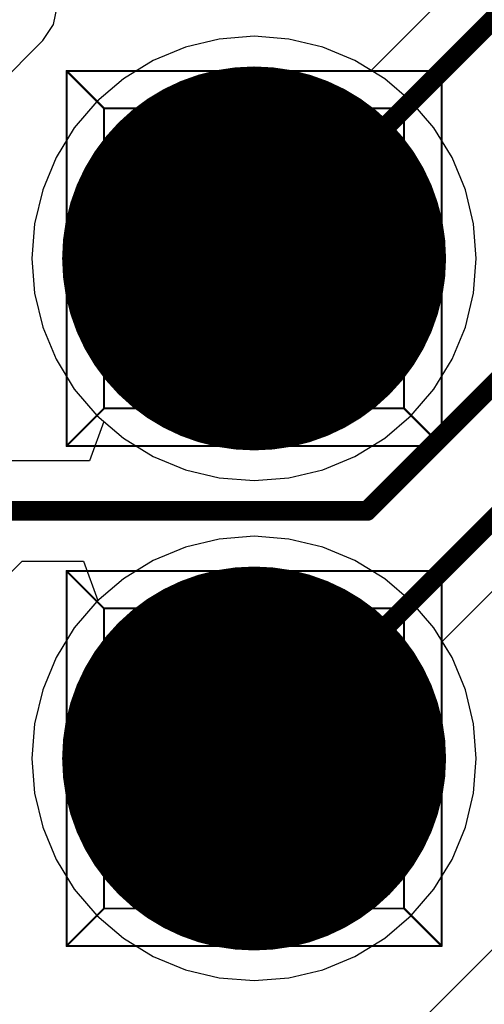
# Model space of a CAD drawing. Header units: millimetres. Extents: x 138 to 555, y 26 to 334.
# Tile 101 of 256: x 357.4 to 359.76, y 94 to 99.01. Entities that reach past the tile are written whole.
import ezdxf

# ---------------------------------------------------------------- set-up
doc = ezdxf.new("R2010")
doc.units = ezdxf.units.MM
for name, color, linetype in [('BottomLayer', 5, 'Continuous'), ('BottomSolder', 6, 'Continuous'), ('DrillDrawing', 1, 'Continuous'), ('Mechanical27', 56, 'Continuous'), ('MidLayer1', 16, 'Continuous'), ('MidLayer2', 76, 'Continuous'), ('MidLayer3', 90, 'Continuous'), ('MidLayer4', 156, 'Continuous'), ('MultiLayer', 9, 'Continuous'), ('PadHoleLayer', 156, 'Continuous'), ('TopLayer', 1, 'Continuous'), ('TopSolder', 216, 'Continuous')]:
    doc.layers.add(name, color=color, linetype=linetype)

# ---------------------------------------------------------------- blocks, each defined once
blk = doc.blocks.new('CON_SAMTEC_TSW_120_07_G_D_933')
at = {"layer": 'BottomLayer', "const_width": 0.925}
for points in [[(0.8075, -1.27, 1), (1.7325, -1.27, 1)], [(3.3475, -1.27, 1), (4.2725, -1.27, 1)]]:
    blk.add_lwpolyline(points, format="xyb", close=True, dxfattribs=at)
at = {"layer": 'BottomSolder', "const_width": 0.975}
for points in [[(0.7825, -1.27, 1), (1.7575, -1.27, 1)], [(3.3225, -1.27, 1), (4.2975, -1.27, 1)]]:
    blk.add_lwpolyline(points, format="xyb", close=True, dxfattribs=at)
at = {"layer": 'Mechanical27', "const_width": 0.01}
for points in [[(0.3175, -0.3175), (0.3175, -2.2225)], [(0.3175, -0.3175), (2.2225, -0.3175)], [(0.3175, -0.3175), (0.508, -0.508)], [(2.2225, -0.3175), (2.032, -0.508)], [(2.2225, -0.3175), (2.2225, -2.2225)], [(2.8575, -0.3175), (2.8575, -2.2225)], [(2.8575, -0.3175), (4.7625, -0.3175)], [(2.8575, -0.3175), (3.048, -0.508)], [(4.7625, -0.3175), (4.572, -0.508)], [(4.7625, -0.3175), (4.7625, -2.2225)], [(0.508, -0.508), (2.032, -0.508)], [(0.508, -0.508), (0.508, -2.032)], [(2.032, -0.508), (2.032, -2.032)], [(3.048, -0.508), (4.572, -0.508)], [(3.048, -0.508), (3.048, -2.032)], [(4.572, -0.508), (4.572, -2.032)], [(0.508, -2.032), (0.3175, -2.2225)], [(0.508, -2.032), (2.032, -2.032)], [(2.032, -2.032), (2.2225, -2.2225)], [(3.048, -2.032), (2.8575, -2.2225)], [(3.048, -2.032), (4.572, -2.032)], [(4.572, -2.032), (4.7625, -2.2225)], [(0.3175, -2.2225), (2.2225, -2.2225)], [(2.8575, -2.2225), (4.7625, -2.2225)]]:
    blk.add_lwpolyline(points, dxfattribs=at)
at = {"layer": 'Mechanical27', "const_width": 0.005}
for points in [[(0.315, -0.3175, 1), (0.32, -0.3175, 1)], [(0.315, -0.3175, 1), (0.32, -0.3175, 1)], [(0.315, -0.3175, 1), (0.32, -0.3175, 1)], [(2.22, -0.3175, 1), (2.225, -0.3175, 1)], [(2.22, -0.3175, 1), (2.225, -0.3175, 1)], [(2.22, -0.3175, 1), (2.225, -0.3175, 1)], [(2.855, -0.3175, 1), (2.86, -0.3175, 1)], [(2.855, -0.3175, 1), (2.86, -0.3175, 1)], [(2.855, -0.3175, 1), (2.86, -0.3175, 1)], [(4.76, -0.3175, 1), (4.765, -0.3175, 1)], [(4.76, -0.3175, 1), (4.765, -0.3175, 1)], [(4.76, -0.3175, 1), (4.765, -0.3175, 1)], [(0.5055, -0.508, 1), (0.5105, -0.508, 1)], [(0.5055, -0.508, 1), (0.5105, -0.508, 1)], [(0.5055, -0.508, 1), (0.5105, -0.508, 1)], [(2.0295, -0.508, 1), (2.0345, -0.508, 1)], [(2.0295, -0.508, 1), (2.0345, -0.508, 1)], [(2.0295, -0.508, 1), (2.0345, -0.508, 1)], [(3.0455, -0.508, 1), (3.0505, -0.508, 1)], [(3.0455, -0.508, 1), (3.0505, -0.508, 1)], [(3.0455, -0.508, 1), (3.0505, -0.508, 1)], [(4.5695, -0.508, 1), (4.5745, -0.508, 1)], [(4.5695, -0.508, 1), (4.5745, -0.508, 1)], [(4.5695, -0.508, 1), (4.5745, -0.508, 1)], [(0.5055, -2.032, 1), (0.5105, -2.032, 1)], [(0.5055, -2.032, 1), (0.5105, -2.032, 1)], [(0.5055, -2.032, 1), (0.5105, -2.032, 1)], [(2.0295, -2.032, 1), (2.0345, -2.032, 1)], [(2.0295, -2.032, 1), (2.0345, -2.032, 1)], [(2.0295, -2.032, 1), (2.0345, -2.032, 1)], [(3.0455, -2.032, 1), (3.0505, -2.032, 1)], [(3.0455, -2.032, 1), (3.0505, -2.032, 1)], [(3.0455, -2.032, 1), (3.0505, -2.032, 1)], [(4.5695, -2.032, 1), (4.5745, -2.032, 1)], [(4.5695, -2.032, 1), (4.5745, -2.032, 1)], [(4.5695, -2.032, 1), (4.5745, -2.032, 1)], [(0.315, -2.2225, 1), (0.32, -2.2225, 1)], [(0.315, -2.2225, 1), (0.32, -2.2225, 1)], [(0.315, -2.2225, 1), (0.32, -2.2225, 1)], [(2.22, -2.2225, 1), (2.225, -2.2225, 1)], [(2.22, -2.2225, 1), (2.225, -2.2225, 1)], [(2.22, -2.2225, 1), (2.225, -2.2225, 1)], [(2.855, -2.2225, 1), (2.86, -2.2225, 1)], [(2.855, -2.2225, 1), (2.86, -2.2225, 1)], [(2.855, -2.2225, 1), (2.86, -2.2225, 1)], [(4.76, -2.2225, 1), (4.765, -2.2225, 1)], [(4.76, -2.2225, 1), (4.765, -2.2225, 1)], [(4.76, -2.2225, 1), (4.765, -2.2225, 1)]]:
    blk.add_lwpolyline(points, format="xyb", close=True, dxfattribs=at)
at = {"layer": 'MidLayer1', "const_width": 0.925}
for points in [[(0.8075, -1.27, 1), (1.7325, -1.27, 1)], [(3.3475, -1.27, 1), (4.2725, -1.27, 1)]]:
    blk.add_lwpolyline(points, format="xyb", close=True, dxfattribs=at)
at = {"layer": 'MidLayer2', "const_width": 0.925}
for points in [[(0.8075, -1.27, 1), (1.7325, -1.27, 1)], [(3.3475, -1.27, 1), (4.2725, -1.27, 1)]]:
    blk.add_lwpolyline(points, format="xyb", close=True, dxfattribs=at)
at = {"layer": 'MidLayer3', "const_width": 0.925}
for points in [[(0.8075, -1.27, 1), (1.7325, -1.27, 1)], [(3.3475, -1.27, 1), (4.2725, -1.27, 1)]]:
    blk.add_lwpolyline(points, format="xyb", close=True, dxfattribs=at)
at = {"layer": 'MidLayer4', "const_width": 0.925}
for points in [[(0.8075, -1.27, 1), (1.7325, -1.27, 1)], [(3.3475, -1.27, 1), (4.2725, -1.27, 1)]]:
    blk.add_lwpolyline(points, format="xyb", close=True, dxfattribs=at)
at = {"layer": 'MultiLayer', "const_width": 0.925}
for points in [[(0.8075, -1.27, 1), (1.7325, -1.27, 1)], [(3.3475, -1.27, 1), (4.2725, -1.27, 1)]]:
    blk.add_lwpolyline(points, format="xyb", close=True, dxfattribs=at)
at = {"layer": 'PadHoleLayer', "const_width": 0.5}
for points in [[(1.02, -1.27, 1), (1.52, -1.27, 1)], [(3.56, -1.27, 1), (4.06, -1.27, 1)]]:
    blk.add_lwpolyline(points, format="xyb", close=True, dxfattribs=at)
at = {"layer": 'TopLayer', "const_width": 0.925}
for points in [[(0.8075, -1.27, 1), (1.7325, -1.27, 1)], [(3.3475, -1.27, 1), (4.2725, -1.27, 1)]]:
    blk.add_lwpolyline(points, format="xyb", close=True, dxfattribs=at)
at = {"layer": 'TopSolder', "const_width": 0.975}
for points in [[(0.7825, -1.27, 1), (1.7575, -1.27, 1)], [(3.3225, -1.27, 1), (4.2975, -1.27, 1)]]:
    blk.add_lwpolyline(points, format="xyb", close=True, dxfattribs=at)

msp = doc.modelspace()

# ---------------------------------------------------------------- linework, layer by layer
at = {"layer": 'BottomLayer'}
for p, q in [((363.0872, 102.6496), (359.185, 98.7475)), ((359.5455, 95.847), (364.5121, 100.8136)), ((364.8906, 99.373), (359.185, 93.6675)), ((357.5724, 98.9813), (357.5918, 99.0788)), ((357.5172, 98.8986), (357.5724, 98.9813)), ((357.0055, 98.387), (357.5172, 98.8986)), ((358.4139, 98.907), (358.2417, 98.8656)), ((358.5905, 98.9209), (358.4139, 98.907)), ((358.767, 98.907), (358.5905, 98.9209)), ((358.9392, 98.8656), (358.767, 98.907)), ((358.2417, 98.8656), (358.0781, 98.7979)), ((359.1028, 98.7979), (358.9392, 98.8656)), ((358.0781, 98.7979), (357.9272, 98.7053)), ((359.185, 98.7475), (359.1028, 98.7979)), ((357.9272, 98.7053), (357.7925, 98.5903)), ((357.7925, 98.5903), (357.6775, 98.4557)), ((357.6775, 98.4557), (357.585, 98.3047)), ((357.585, 98.3047), (357.5172, 98.1411)), ((357.5172, 98.1411), (357.4759, 97.9689)), ((357.4759, 97.9689), (357.462, 97.7924)), ((357.462, 97.7924), (357.4759, 97.6159)), ((357.4759, 97.6159), (357.5172, 97.4437)), ((357.5172, 97.4437), (357.585, 97.2801)), ((357.585, 97.2801), (357.6775, 97.1291)), ((357.6775, 97.1291), (357.7925, 96.9944)), ((357.7925, 96.9944), (357.8276, 96.9645)), ((357.8276, 96.9645), (357.7538, 96.7645)), ((357.7538, 96.7645), (357.3076, 96.7645)), ((357.0055, 95.847), (357.4132, 96.2547)), ((357.4132, 96.2547), (357.7238, 96.2547)), ((357.7238, 96.2547), (357.7976, 96.0547)), ((357.7925, 96.0503), (357.6775, 95.9157)), ((357.7976, 96.0547), (357.7925, 96.0503)), ((357.6775, 95.9157), (357.585, 95.7647)), ((359.5959, 95.7647), (359.5455, 95.847)), ((357.585, 95.7647), (357.5172, 95.6011)), ((359.6637, 95.6011), (359.5959, 95.7647)), ((357.5172, 95.6011), (357.4759, 95.4289)), ((359.705, 95.4289), (359.6637, 95.6011)), ((357.4759, 95.4289), (357.462, 95.2524)), ((359.7189, 95.2524), (359.705, 95.4289)), ((357.462, 95.2524), (357.4759, 95.0759)), ((359.705, 95.0759), (359.7189, 95.2524)), ((357.4759, 95.0759), (357.5172, 94.9037)), ((359.6637, 94.9037), (359.705, 95.0759)), ((357.5172, 94.9037), (357.585, 94.7401)), ((359.5959, 94.7401), (359.6637, 94.9037)), ((357.585, 94.7401), (357.6775, 94.5891)), ((359.5034, 94.5891), (359.5959, 94.7401)), ((357.6775, 94.5891), (357.7925, 94.4544)), ((359.3884, 94.4544), (359.5034, 94.5891)), ((357.7925, 94.4544), (357.9272, 94.3394)), ((359.2538, 94.3394), (359.3884, 94.4544)), ((357.9272, 94.3394), (358.0781, 94.2469)), ((359.1028, 94.2469), (359.2538, 94.3394)), ((358.0781, 94.2469), (358.2417, 94.1791)), ((358.9392, 94.1791), (359.1028, 94.2469)), ((358.2417, 94.1791), (358.4139, 94.1378)), ((358.767, 94.1378), (358.9392, 94.1791)), ((358.4139, 94.1378), (358.5905, 94.1239)), ((358.5905, 94.1239), (358.767, 94.1378))]:
    msp.add_line(p, q, dxfattribs=at)
at = {"layer": 'BottomLayer', "const_width": 0.1}
for points in [[(358.5905, 97.7924), (363.3421, 102.544)], [(359.1643, 96.5096), (363.8461, 101.1913)], [(358.5905, 95.2524), (364.3319, 100.9938)], [(357.3076, 96.5096), (359.1643, 96.5096)]]:
    msp.add_lwpolyline(points, dxfattribs=at)
at = {"layer": 'BottomLayer', "const_width": 0.05}
for points in [[(358.5655, 97.7924, 1), (358.6155, 97.7924, 1)], [(359.1393, 96.5096, 1), (359.1893, 96.5096, 1)], [(359.1393, 96.5096, 1), (359.1893, 96.5096, 1)], [(358.5655, 95.2524, 1), (358.6155, 95.2524, 1)]]:
    msp.add_lwpolyline(points, format="xyb", close=True, dxfattribs=at)
at = {"layer": 'DrillDrawing', "const_width": 0.0508}
for points in [[(358.3365, 98.0464), (358.8445, 98.0464)], [(358.3365, 98.0464), (358.5905, 97.5384)], [(358.5905, 97.5384), (358.8445, 98.0464)], [(358.3365, 95.5064), (358.8445, 95.5064)], [(358.3365, 95.5064), (358.5905, 94.9984)], [(358.5905, 94.9984), (358.8445, 95.5064)]]:
    msp.add_lwpolyline(points, dxfattribs=at)
at = {"layer": 'DrillDrawing', "const_width": 0.0254}
for points in [[(358.3238, 98.0464, 1), (358.3492, 98.0464, 1)], [(358.3238, 98.0464, 1), (358.3492, 98.0464, 1)], [(358.8318, 98.0464, 1), (358.8572, 98.0464, 1)], [(358.8318, 98.0464, 1), (358.8572, 98.0464, 1)], [(358.5778, 97.5384, 1), (358.6032, 97.5384, 1)], [(358.5778, 97.5384, 1), (358.6032, 97.5384, 1)], [(358.3238, 95.5064, 1), (358.3492, 95.5064, 1)], [(358.3238, 95.5064, 1), (358.3492, 95.5064, 1)], [(358.8318, 95.5064, 1), (358.8572, 95.5064, 1)], [(358.8318, 95.5064, 1), (358.8572, 95.5064, 1)], [(358.5778, 94.9984, 1), (358.6032, 94.9984, 1)], [(358.5778, 94.9984, 1), (358.6032, 94.9984, 1)]]:
    msp.add_lwpolyline(points, format="xyb", close=True, dxfattribs=at)
at = {"layer": 'MidLayer1'}
for p, q in [((358.4139, 98.907), (358.2417, 98.8656)), ((358.5905, 98.9209), (358.4139, 98.907)), ((358.767, 98.907), (358.5905, 98.9209)), ((358.9392, 98.8656), (358.767, 98.907)), ((358.2417, 98.8656), (358.0781, 98.7979)), ((359.1028, 98.7979), (358.9392, 98.8656)), ((358.0781, 98.7979), (357.9272, 98.7053)), ((359.2538, 98.7053), (359.1028, 98.7979)), ((357.9272, 98.7053), (357.7925, 98.5903)), ((359.3884, 98.5903), (359.2538, 98.7053)), ((357.7925, 98.5903), (357.6775, 98.4557)), ((359.5034, 98.4557), (359.3884, 98.5903)), ((357.6775, 98.4557), (357.585, 98.3047)), ((359.5959, 98.3047), (359.5034, 98.4557)), ((357.585, 98.3047), (357.5172, 98.1411)), ((359.6637, 98.1411), (359.5959, 98.3047)), ((357.5172, 98.1411), (357.4759, 97.9689)), ((359.705, 97.9689), (359.6637, 98.1411)), ((357.4759, 97.9689), (357.462, 97.7924)), ((359.7189, 97.7924), (359.705, 97.9689)), ((357.462, 97.7924), (357.4759, 97.6159)), ((359.705, 97.6159), (359.7189, 97.7924)), ((357.4759, 97.6159), (357.5172, 97.4437)), ((359.6637, 97.4437), (359.705, 97.6159)), ((357.5172, 97.4437), (357.585, 97.2801)), ((359.5959, 97.2801), (359.6637, 97.4437)), ((357.585, 97.2801), (357.6775, 97.1291)), ((359.5034, 97.1291), (359.5959, 97.2801)), ((357.6775, 97.1291), (357.7925, 96.9944)), ((359.3884, 96.9944), (359.5034, 97.1291)), ((357.7925, 96.9944), (357.9272, 96.8794)), ((359.2538, 96.8794), (359.3884, 96.9944)), ((357.9272, 96.8794), (358.0781, 96.7869)), ((359.1028, 96.7869), (359.2538, 96.8794)), ((358.0781, 96.7869), (358.2417, 96.7191)), ((358.9392, 96.7191), (359.1028, 96.7869)), ((358.2417, 96.7191), (358.4139, 96.6778)), ((358.4139, 96.6778), (358.5905, 96.6639)), ((358.5905, 96.6639), (358.767, 96.6778)), ((358.767, 96.6778), (358.9392, 96.7191)), ((358.5905, 96.3809), (358.4139, 96.367)), ((358.767, 96.367), (358.5905, 96.3809)), ((358.2417, 96.3256), (358.0781, 96.2579)), ((358.4139, 96.367), (358.2417, 96.3256)), ((358.9392, 96.3256), (358.767, 96.367)), ((359.1028, 96.2579), (358.9392, 96.3256)), ((358.0781, 96.2579), (357.9272, 96.1653)), ((359.2538, 96.1653), (359.1028, 96.2579)), ((357.9272, 96.1653), (357.7925, 96.0503)), ((359.3884, 96.0503), (359.2538, 96.1653)), ((357.7925, 96.0503), (357.6775, 95.9157)), ((359.5034, 95.9157), (359.3884, 96.0503)), ((357.6775, 95.9157), (357.585, 95.7647)), ((359.5959, 95.7647), (359.5034, 95.9157)), ((357.585, 95.7647), (357.5172, 95.6011)), ((359.6637, 95.6011), (359.5959, 95.7647)), ((357.5172, 95.6011), (357.4759, 95.4289)), ((359.705, 95.4289), (359.6637, 95.6011)), ((357.4759, 95.4289), (357.462, 95.2524)), ((359.7189, 95.2524), (359.705, 95.4289)), ((357.462, 95.2524), (357.4759, 95.0759)), ((359.705, 95.0759), (359.7189, 95.2524)), ((357.4759, 95.0759), (357.5172, 94.9037)), ((359.6637, 94.9037), (359.705, 95.0759)), ((357.5172, 94.9037), (357.585, 94.7401)), ((359.5959, 94.7401), (359.6637, 94.9037)), ((357.585, 94.7401), (357.6775, 94.5891)), ((359.5034, 94.5891), (359.5959, 94.7401)), ((357.6775, 94.5891), (357.7925, 94.4544)), ((359.3884, 94.4544), (359.5034, 94.5891)), ((357.7925, 94.4544), (357.9272, 94.3394)), ((359.2538, 94.3394), (359.3884, 94.4544)), ((357.9272, 94.3394), (358.0781, 94.2469)), ((359.1028, 94.2469), (359.2538, 94.3394)), ((358.0781, 94.2469), (358.2417, 94.1791)), ((358.9392, 94.1791), (359.1028, 94.2469)), ((358.2417, 94.1791), (358.4139, 94.1378)), ((358.767, 94.1378), (358.9392, 94.1791)), ((358.4139, 94.1378), (358.5905, 94.1239)), ((358.5905, 94.1239), (358.767, 94.1378))]:
    msp.add_line(p, q, dxfattribs=at)
at = {"layer": 'MidLayer2'}
for p, q in [((358.4139, 98.907), (358.2417, 98.8656)), ((358.5905, 98.9209), (358.4139, 98.907)), ((358.767, 98.907), (358.5905, 98.9209)), ((358.9392, 98.8656), (358.767, 98.907)), ((358.2417, 98.8656), (358.0781, 98.7979)), ((359.1028, 98.7979), (358.9392, 98.8656)), ((358.0781, 98.7979), (357.9272, 98.7053)), ((359.2538, 98.7053), (359.1028, 98.7979)), ((357.9272, 98.7053), (357.7925, 98.5903)), ((359.3884, 98.5903), (359.2538, 98.7053)), ((357.7925, 98.5903), (357.6775, 98.4557)), ((359.5034, 98.4557), (359.3884, 98.5903)), ((357.6775, 98.4557), (357.585, 98.3047)), ((359.5959, 98.3047), (359.5034, 98.4557)), ((357.585, 98.3047), (357.5172, 98.1411)), ((359.6637, 98.1411), (359.5959, 98.3047)), ((357.5172, 98.1411), (357.4759, 97.9689)), ((359.705, 97.9689), (359.6637, 98.1411)), ((357.4759, 97.9689), (357.462, 97.7924)), ((359.7189, 97.7924), (359.705, 97.9689)), ((357.462, 97.7924), (357.4759, 97.6159)), ((359.705, 97.6159), (359.7189, 97.7924)), ((357.4759, 97.6159), (357.5172, 97.4437)), ((359.6637, 97.4437), (359.705, 97.6159)), ((357.5172, 97.4437), (357.585, 97.2801)), ((359.5959, 97.2801), (359.6637, 97.4437)), ((357.585, 97.2801), (357.6775, 97.1291)), ((359.5034, 97.1291), (359.5959, 97.2801)), ((357.6775, 97.1291), (357.7925, 96.9944)), ((359.3884, 96.9944), (359.5034, 97.1291)), ((357.7925, 96.9944), (357.9272, 96.8794)), ((359.2538, 96.8794), (359.3884, 96.9944)), ((357.9272, 96.8794), (358.0781, 96.7869)), ((359.1028, 96.7869), (359.2538, 96.8794)), ((358.0781, 96.7869), (358.2417, 96.7191)), ((358.9392, 96.7191), (359.1028, 96.7869)), ((358.2417, 96.7191), (358.4139, 96.6778)), ((358.4139, 96.6778), (358.5905, 96.6639)), ((358.5905, 96.6639), (358.767, 96.6778)), ((358.767, 96.6778), (358.9392, 96.7191)), ((358.5905, 96.3809), (358.4139, 96.367)), ((358.767, 96.367), (358.5905, 96.3809)), ((358.2417, 96.3256), (358.0781, 96.2579)), ((358.4139, 96.367), (358.2417, 96.3256)), ((358.9392, 96.3256), (358.767, 96.367)), ((359.1028, 96.2579), (358.9392, 96.3256)), ((358.0781, 96.2579), (357.9272, 96.1653)), ((359.2538, 96.1653), (359.1028, 96.2579)), ((357.9272, 96.1653), (357.7925, 96.0503)), ((359.3884, 96.0503), (359.2538, 96.1653)), ((357.7925, 96.0503), (357.6775, 95.9157)), ((359.5034, 95.9157), (359.3884, 96.0503)), ((357.6775, 95.9157), (357.585, 95.7647)), ((359.5959, 95.7647), (359.5034, 95.9157)), ((357.585, 95.7647), (357.5172, 95.6011)), ((359.6637, 95.6011), (359.5959, 95.7647)), ((357.5172, 95.6011), (357.4759, 95.4289)), ((359.705, 95.4289), (359.6637, 95.6011)), ((357.4759, 95.4289), (357.462, 95.2524)), ((359.7189, 95.2524), (359.705, 95.4289)), ((357.462, 95.2524), (357.4759, 95.0759)), ((359.705, 95.0759), (359.7189, 95.2524)), ((357.4759, 95.0759), (357.5172, 94.9037)), ((359.6637, 94.9037), (359.705, 95.0759)), ((357.5172, 94.9037), (357.585, 94.7401)), ((359.5959, 94.7401), (359.6637, 94.9037)), ((357.585, 94.7401), (357.6775, 94.5891)), ((359.5034, 94.5891), (359.5959, 94.7401)), ((357.6775, 94.5891), (357.7925, 94.4544)), ((359.3884, 94.4544), (359.5034, 94.5891)), ((357.7925, 94.4544), (357.9272, 94.3394)), ((359.2538, 94.3394), (359.3884, 94.4544)), ((357.9272, 94.3394), (358.0781, 94.2469)), ((359.1028, 94.2469), (359.2538, 94.3394)), ((358.0781, 94.2469), (358.2417, 94.1791)), ((358.9392, 94.1791), (359.1028, 94.2469)), ((358.2417, 94.1791), (358.4139, 94.1378)), ((358.767, 94.1378), (358.9392, 94.1791)), ((358.4139, 94.1378), (358.5905, 94.1239)), ((358.5905, 94.1239), (358.767, 94.1378))]:
    msp.add_line(p, q, dxfattribs=at)
at = {"layer": 'MidLayer3'}
for p, q in [((358.4139, 98.907), (358.2417, 98.8656)), ((358.5905, 98.9209), (358.4139, 98.907)), ((358.767, 98.907), (358.5905, 98.9209)), ((358.9392, 98.8656), (358.767, 98.907)), ((358.2417, 98.8656), (358.0781, 98.7979)), ((359.1028, 98.7979), (358.9392, 98.8656)), ((358.0781, 98.7979), (357.9272, 98.7053)), ((359.2538, 98.7053), (359.1028, 98.7979)), ((357.9272, 98.7053), (357.7925, 98.5903)), ((359.3884, 98.5903), (359.2538, 98.7053)), ((357.7925, 98.5903), (357.6775, 98.4557)), ((359.5034, 98.4557), (359.3884, 98.5903)), ((357.6775, 98.4557), (357.585, 98.3047)), ((359.5959, 98.3047), (359.5034, 98.4557)), ((357.585, 98.3047), (357.5172, 98.1411)), ((359.6637, 98.1411), (359.5959, 98.3047)), ((357.5172, 98.1411), (357.4759, 97.9689)), ((359.705, 97.9689), (359.6637, 98.1411)), ((357.4759, 97.9689), (357.462, 97.7924)), ((359.7189, 97.7924), (359.705, 97.9689)), ((357.462, 97.7924), (357.4759, 97.6159)), ((359.705, 97.6159), (359.7189, 97.7924)), ((357.4759, 97.6159), (357.5172, 97.4437)), ((359.6637, 97.4437), (359.705, 97.6159)), ((357.5172, 97.4437), (357.585, 97.2801)), ((359.5959, 97.2801), (359.6637, 97.4437)), ((357.585, 97.2801), (357.6775, 97.1291)), ((359.5034, 97.1291), (359.5959, 97.2801)), ((357.6775, 97.1291), (357.7925, 96.9944)), ((359.3884, 96.9944), (359.5034, 97.1291)), ((357.7925, 96.9944), (357.9272, 96.8794)), ((359.2538, 96.8794), (359.3884, 96.9944)), ((357.9272, 96.8794), (358.0781, 96.7869)), ((359.1028, 96.7869), (359.2538, 96.8794)), ((358.0781, 96.7869), (358.2417, 96.7191)), ((358.9392, 96.7191), (359.1028, 96.7869)), ((358.2417, 96.7191), (358.4139, 96.6778)), ((358.4139, 96.6778), (358.5905, 96.6639)), ((358.5905, 96.6639), (358.767, 96.6778)), ((358.767, 96.6778), (358.9392, 96.7191)), ((358.5905, 96.3809), (358.4139, 96.367)), ((358.767, 96.367), (358.5905, 96.3809)), ((358.2417, 96.3256), (358.0781, 96.2579)), ((358.4139, 96.367), (358.2417, 96.3256)), ((358.9392, 96.3256), (358.767, 96.367)), ((359.1028, 96.2579), (358.9392, 96.3256)), ((358.0781, 96.2579), (357.9272, 96.1653)), ((359.2538, 96.1653), (359.1028, 96.2579)), ((357.9272, 96.1653), (357.7925, 96.0503)), ((359.3884, 96.0503), (359.2538, 96.1653)), ((357.7925, 96.0503), (357.6775, 95.9157)), ((359.5034, 95.9157), (359.3884, 96.0503)), ((357.6775, 95.9157), (357.585, 95.7647)), ((359.5959, 95.7647), (359.5034, 95.9157)), ((357.585, 95.7647), (357.5172, 95.6011)), ((359.6637, 95.6011), (359.5959, 95.7647)), ((357.5172, 95.6011), (357.4759, 95.4289)), ((359.705, 95.4289), (359.6637, 95.6011)), ((357.4759, 95.4289), (357.462, 95.2524)), ((359.7189, 95.2524), (359.705, 95.4289)), ((357.462, 95.2524), (357.4759, 95.0759)), ((359.705, 95.0759), (359.7189, 95.2524)), ((357.4759, 95.0759), (357.5172, 94.9037)), ((359.6637, 94.9037), (359.705, 95.0759)), ((357.5172, 94.9037), (357.585, 94.7401)), ((359.5959, 94.7401), (359.6637, 94.9037)), ((357.585, 94.7401), (357.6775, 94.5891)), ((359.5034, 94.5891), (359.5959, 94.7401)), ((357.6775, 94.5891), (357.7925, 94.4544)), ((359.3884, 94.4544), (359.5034, 94.5891)), ((357.7925, 94.4544), (357.9272, 94.3394)), ((359.2538, 94.3394), (359.3884, 94.4544)), ((357.9272, 94.3394), (358.0781, 94.2469)), ((359.1028, 94.2469), (359.2538, 94.3394)), ((358.0781, 94.2469), (358.2417, 94.1791)), ((358.9392, 94.1791), (359.1028, 94.2469)), ((358.2417, 94.1791), (358.4139, 94.1378)), ((358.767, 94.1378), (358.9392, 94.1791)), ((358.4139, 94.1378), (358.5905, 94.1239)), ((358.5905, 94.1239), (358.767, 94.1378))]:
    msp.add_line(p, q, dxfattribs=at)
at = {"layer": 'MidLayer4'}
for p, q in [((358.4139, 98.907), (358.2417, 98.8656)), ((358.5905, 98.9209), (358.4139, 98.907)), ((358.767, 98.907), (358.5905, 98.9209)), ((358.9392, 98.8656), (358.767, 98.907)), ((358.2417, 98.8656), (358.0781, 98.7979)), ((359.1028, 98.7979), (358.9392, 98.8656)), ((358.0781, 98.7979), (357.9272, 98.7053)), ((359.2538, 98.7053), (359.1028, 98.7979)), ((357.9272, 98.7053), (357.7925, 98.5903)), ((359.3884, 98.5903), (359.2538, 98.7053)), ((357.7925, 98.5903), (357.6775, 98.4557)), ((359.5034, 98.4557), (359.3884, 98.5903)), ((357.6775, 98.4557), (357.585, 98.3047)), ((359.5959, 98.3047), (359.5034, 98.4557)), ((357.585, 98.3047), (357.5172, 98.1411)), ((359.6637, 98.1411), (359.5959, 98.3047)), ((357.5172, 98.1411), (357.4759, 97.9689)), ((359.705, 97.9689), (359.6637, 98.1411)), ((357.4759, 97.9689), (357.462, 97.7924)), ((359.7189, 97.7924), (359.705, 97.9689)), ((357.462, 97.7924), (357.4759, 97.6159)), ((359.705, 97.6159), (359.7189, 97.7924)), ((357.4759, 97.6159), (357.5172, 97.4437)), ((359.6637, 97.4437), (359.705, 97.6159)), ((357.5172, 97.4437), (357.585, 97.2801)), ((359.5959, 97.2801), (359.6637, 97.4437)), ((357.585, 97.2801), (357.6775, 97.1291)), ((359.5034, 97.1291), (359.5959, 97.2801)), ((357.6775, 97.1291), (357.7925, 96.9944)), ((359.3884, 96.9944), (359.5034, 97.1291)), ((357.7925, 96.9944), (357.9272, 96.8794)), ((359.2538, 96.8794), (359.3884, 96.9944)), ((357.9272, 96.8794), (358.0781, 96.7869)), ((359.1028, 96.7869), (359.2538, 96.8794)), ((358.0781, 96.7869), (358.2417, 96.7191)), ((358.9392, 96.7191), (359.1028, 96.7869)), ((358.2417, 96.7191), (358.4139, 96.6778)), ((358.4139, 96.6778), (358.5905, 96.6639)), ((358.5905, 96.6639), (358.767, 96.6778)), ((358.767, 96.6778), (358.9392, 96.7191)), ((358.5905, 96.3809), (358.4139, 96.367)), ((358.767, 96.367), (358.5905, 96.3809)), ((358.2417, 96.3256), (358.0781, 96.2579)), ((358.4139, 96.367), (358.2417, 96.3256)), ((358.9392, 96.3256), (358.767, 96.367)), ((359.1028, 96.2579), (358.9392, 96.3256)), ((358.0781, 96.2579), (357.9272, 96.1653)), ((359.2538, 96.1653), (359.1028, 96.2579)), ((357.9272, 96.1653), (357.7925, 96.0503)), ((359.3884, 96.0503), (359.2538, 96.1653)), ((357.7925, 96.0503), (357.6775, 95.9157)), ((359.5034, 95.9157), (359.3884, 96.0503)), ((357.6775, 95.9157), (357.585, 95.7647)), ((359.5959, 95.7647), (359.5034, 95.9157)), ((357.585, 95.7647), (357.5172, 95.6011)), ((359.6637, 95.6011), (359.5959, 95.7647)), ((357.5172, 95.6011), (357.4759, 95.4289)), ((359.705, 95.4289), (359.6637, 95.6011)), ((357.4759, 95.4289), (357.462, 95.2524)), ((359.7189, 95.2524), (359.705, 95.4289)), ((357.462, 95.2524), (357.4759, 95.0759)), ((359.705, 95.0759), (359.7189, 95.2524)), ((357.4759, 95.0759), (357.5172, 94.9037)), ((359.6637, 94.9037), (359.705, 95.0759)), ((357.5172, 94.9037), (357.585, 94.7401)), ((359.5959, 94.7401), (359.6637, 94.9037)), ((357.585, 94.7401), (357.6775, 94.5891)), ((359.5034, 94.5891), (359.5959, 94.7401)), ((357.6775, 94.5891), (357.7925, 94.4544)), ((359.3884, 94.4544), (359.5034, 94.5891)), ((357.7925, 94.4544), (357.9272, 94.3394)), ((359.2538, 94.3394), (359.3884, 94.4544)), ((357.9272, 94.3394), (358.0781, 94.2469)), ((359.1028, 94.2469), (359.2538, 94.3394)), ((358.0781, 94.2469), (358.2417, 94.1791)), ((358.9392, 94.1791), (359.1028, 94.2469)), ((358.2417, 94.1791), (358.4139, 94.1378)), ((358.767, 94.1378), (358.9392, 94.1791)), ((358.4139, 94.1378), (358.5905, 94.1239)), ((358.5905, 94.1239), (358.767, 94.1378))]:
    msp.add_line(p, q, dxfattribs=at)
at = {"layer": 'TopLayer'}
for p, q in [((358.4139, 98.907), (358.2417, 98.8656)), ((358.5905, 98.9209), (358.4139, 98.907)), ((358.767, 98.907), (358.5905, 98.9209)), ((358.9392, 98.8656), (358.767, 98.907)), ((358.2417, 98.8656), (358.0781, 98.7979)), ((359.1028, 98.7979), (358.9392, 98.8656)), ((358.0781, 98.7979), (357.9272, 98.7053)), ((359.2538, 98.7053), (359.1028, 98.7979)), ((357.9272, 98.7053), (357.7925, 98.5903)), ((359.3884, 98.5903), (359.2538, 98.7053)), ((357.7925, 98.5903), (357.6775, 98.4557)), ((359.5034, 98.4557), (359.3884, 98.5903)), ((357.6775, 98.4557), (357.585, 98.3047)), ((359.5959, 98.3047), (359.5034, 98.4557)), ((357.585, 98.3047), (357.5172, 98.1411)), ((359.6637, 98.1411), (359.5959, 98.3047)), ((357.5172, 98.1411), (357.4759, 97.9689)), ((359.705, 97.9689), (359.6637, 98.1411)), ((357.4759, 97.9689), (357.462, 97.7924)), ((359.7189, 97.7924), (359.705, 97.9689)), ((357.462, 97.7924), (357.4759, 97.6159)), ((359.705, 97.6159), (359.7189, 97.7924)), ((357.4759, 97.6159), (357.5172, 97.4437)), ((359.6637, 97.4437), (359.705, 97.6159)), ((357.5172, 97.4437), (357.585, 97.2801)), ((359.5959, 97.2801), (359.6637, 97.4437)), ((357.585, 97.2801), (357.6775, 97.1291)), ((359.5034, 97.1291), (359.5959, 97.2801)), ((357.6775, 97.1291), (357.7925, 96.9944)), ((359.3884, 96.9944), (359.5034, 97.1291)), ((357.7925, 96.9944), (357.9272, 96.8794)), ((359.2538, 96.8794), (359.3884, 96.9944)), ((357.9272, 96.8794), (358.0781, 96.7869)), ((359.1028, 96.7869), (359.2538, 96.8794)), ((358.0781, 96.7869), (358.2417, 96.7191)), ((358.9392, 96.7191), (359.1028, 96.7869)), ((358.2417, 96.7191), (358.4139, 96.6778)), ((358.4139, 96.6778), (358.5905, 96.6639)), ((358.5905, 96.6639), (358.767, 96.6778)), ((358.767, 96.6778), (358.9392, 96.7191)), ((358.5905, 96.3809), (358.4139, 96.367)), ((358.767, 96.367), (358.5905, 96.3809)), ((358.2417, 96.3256), (358.0781, 96.2579)), ((358.4139, 96.367), (358.2417, 96.3256)), ((358.9392, 96.3256), (358.767, 96.367)), ((359.1028, 96.2579), (358.9392, 96.3256)), ((358.0781, 96.2579), (357.9272, 96.1653)), ((359.2538, 96.1653), (359.1028, 96.2579)), ((357.9272, 96.1653), (357.7925, 96.0503)), ((359.3884, 96.0503), (359.2538, 96.1653)), ((357.7925, 96.0503), (357.6775, 95.9157)), ((359.5034, 95.9157), (359.3884, 96.0503)), ((357.6775, 95.9157), (357.585, 95.7647)), ((359.5959, 95.7647), (359.5034, 95.9157)), ((357.585, 95.7647), (357.5172, 95.6011)), ((359.6637, 95.6011), (359.5959, 95.7647)), ((357.5172, 95.6011), (357.4759, 95.4289)), ((359.705, 95.4289), (359.6637, 95.6011)), ((357.4759, 95.4289), (357.462, 95.2524)), ((359.7189, 95.2524), (359.705, 95.4289)), ((357.462, 95.2524), (357.4759, 95.0759)), ((359.705, 95.0759), (359.7189, 95.2524)), ((357.4759, 95.0759), (357.5172, 94.9037)), ((359.6637, 94.9037), (359.705, 95.0759)), ((357.5172, 94.9037), (357.585, 94.7401)), ((359.5959, 94.7401), (359.6637, 94.9037)), ((357.585, 94.7401), (357.6775, 94.5891)), ((359.5034, 94.5891), (359.5959, 94.7401)), ((357.6775, 94.5891), (357.7925, 94.4544)), ((359.3884, 94.4544), (359.5034, 94.5891)), ((357.7925, 94.4544), (357.9272, 94.3394)), ((359.2538, 94.3394), (359.3884, 94.4544)), ((357.9272, 94.3394), (358.0781, 94.2469)), ((359.1028, 94.2469), (359.2538, 94.3394)), ((358.0781, 94.2469), (358.2417, 94.1791)), ((358.9392, 94.1791), (359.1028, 94.2469)), ((358.2417, 94.1791), (358.4139, 94.1378)), ((358.767, 94.1378), (358.9392, 94.1791)), ((358.4139, 94.1378), (358.5905, 94.1239)), ((358.5905, 94.1239), (358.767, 94.1378))]:
    msp.add_line(p, q, dxfattribs=at)

# ---------------------------------------------------------------- block references
at = {"rotation": 90}
msp.add_blockref('CON_SAMTEC_TSW_120_07_G_D_933', (357.3205, 93.9824), dxfattribs=at)

doc.saveas('drawing.dxf')
